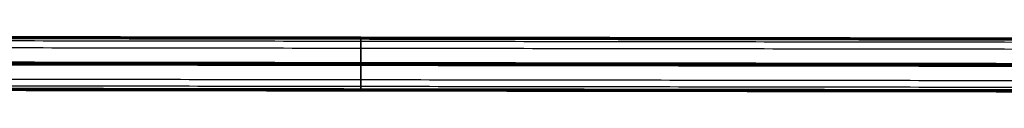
# Model space of a CAD drawing. Header units: millimetres. Extents: x -809 to 684, y -15 to 16.
# Tile 190 of 256: x -186 to 351, y -15 to 16. Entities that reach past the tile are written whole.
import ezdxf

# ---------------------------------------------------------------- set-up
doc = ezdxf.new("R2010")
doc.units = ezdxf.units.MM
doc.layers.add('LUZ', color=7, linetype='Continuous')

msp = doc.modelspace()

# ---------------------------------------------------------------- linework, layer by layer
at = {"layer": 'LUZ'}
for p, q in [((-342.65, 15.24, 24.07), (342.6, 14.53, 24.48)), ((-342.65, 15.24, 9.07), (342.6, 14.53, 8.66)), ((-171.34, 14.33, 25.23), (171.29, 14.33, 25.23)), ((171.29, 14.33, 7.91), (-171.34, 14.33, 7.91)), ((-0.03, 14.76, 24.07), (-0.03, 15, 24.48)), ((-0.03, 15, 8.66), (-0.03, 14.76, 9.07)), ((-0.03, 14.09, 25.23), (-0.03, 14.57, 25.23)), ((-0.03, 14.09, 7.91), (-0.03, 14.57, 7.91)), ((-342.63, 1.34), (342.62, 0.63, 0.41)), ((-342.63, 1.34, 33.14), (342.62, 0.63, 32.73)), ((-342.62, 0.24, 0.41), (342.63, -0.47)), ((-342.62, 0.24, 32.73), (342.63, -0.47, 33.14)), ((0, 0.87), (0, 1.1, 0.41)), ((0, 1.1, 32.73), (0, 0.87, 33.14)), ((0, -0.24, 0.41), (0, 0)), ((0, 0, 33.14), (0, -0.24, 32.73)), ((-342.6, -13.66, 8.66), (342.65, -14.37, 9.07)), ((-342.6, -13.66, 24.48), (342.65, -14.37, 24.07)), ((171.34, -13.46, 7.91), (-171.29, -13.46, 7.91)), ((-171.29, -13.46, 25.23), (171.34, -13.46, 25.23)), ((0.02, -13.7, 7.91), (0.02, -13.23, 7.91)), ((0.02, -13.7, 25.23), (0.02, -13.23, 25.23)), ((0.03, -13.9, 9.07), (0.03, -14.13, 8.66)), ((0.03, -14.13, 24.48), (0.03, -13.9, 24.07))]:
    msp.add_line(p, q, dxfattribs=at)
for points in [[(-600, 15.9, 8.41), (599.95, 14.24, 8.41)], [(-600, 15.9, 24.73), (599.95, 14.24, 24.73)], [(599.95, 14.17, 24.48), (-600, 15.83, 24.48)], [(599.95, 14.17, 8.66), (-600, 15.83, 8.66)], [(-600, 15.59, 24.07), (599.95, 13.93, 24.07)], [(-600, 15.59, 9.07), (599.95, 13.93, 9.07)], [(599.95, 13.74, 7.91), (-600, 15.4, 7.91)], [(599.95, 13.74, 25.23), (-600, 15.4, 25.23)], [(-600, 15.4, 7.91), (-1.6, 14.57, 7.91)], [(599.95, 13.26, 7.91), (-600, 14.92, 7.91)], [(-600, 14.92, 25.23), (599.95, 13.26, 25.23)], [(599.95, 11.92, 16.57), (-600, 13.58, 16.57)], [(599.95, 13.26, 25.23), (-126.34, 14.27, 25.23)], [(599.96, 8.1, 16.57), (-599.99, 9.76, 16.57)], [(-599.98, 1.93, 0.41), (599.98, 0.27, 0.41)], [(599.98, 0.27, 32.73), (-599.98, 1.93, 32.73)], [(-599.98, 1.7, 33.14), (599.98, 0.04, 33.14)], [(599.98, 0.04), (-599.98, 1.7)], [(-599.98, 1.26, 8.07), (599.98, -0.4, 8.07)], [(-599.98, 1.26, 25.07), (599.98, -0.4, 25.07)], [(-599.98, 1.26, 33.39), (599.98, -0.4, 33.39)], [(-599.98, 1.26, -0.25), (599.98, -0.4, -0.25)], [(599.98, -0.83, 33.14), (-599.98, 0.83, 33.14)], [(-599.98, 0.83), (599.98, -0.83)], [(599.98, -1.07, 0.41), (-599.98, 0.59, 0.41)], [(-599.98, 0.59, 32.73), (599.98, -1.07, 32.73)], [(-599.96, -7.24, 16.57), (599.99, -8.9, 16.57)], [(600, -12.72, 16.57), (-599.96, -11.06, 16.57)], [(-599.95, -12.4, 7.91), (600, -14.06, 7.91)], [(600, -14.06, 25.23), (-599.95, -12.4, 25.23)], [(-599.95, -12.87, 25.23), (600, -14.53, 25.23)], [(600, -14.53, 7.91), (-599.95, -12.87, 7.91)], [(-599.95, -12.87, 25.23), (600, -14.53, 25.23)], [(600, -14.73, 9.07), (-599.95, -13.07, 9.07)], [(-599.95, -13.07, 24.07), (600, -14.73, 24.07)], [(600, -14.96, 24.48), (-599.95, -13.3, 24.48)], [(-599.95, -13.3, 8.66), (600, -14.96, 8.66)], [(-599.95, -13.37, 24.73), (600, -15.03, 24.73)], [(-599.95, -13.37, 8.41), (600, -15.03, 8.41)]]:
    msp.add_open_spline(points, degree=1, dxfattribs=at)
for points, weights in [([(-0.03, 14.57, 7.91), (-0.03, 15.07, 7.91), (-0.03, 15.07, 8.41)], [1, 0.707106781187, 1]), ([(-0.03, 15, 24.48), (-0.03, 15.07, 24.6), (-0.03, 15.07, 24.73)], [0.868347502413, 0.900099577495, 1]), ([(-0.03, 15.07, 24.73), (-0.03, 15.07, 25.23), (-0.03, 14.57, 25.23)], [1, 0.707106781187, 1]), ([(-0.03, 15.07, 8.41), (-0.03, 15.07, 8.54), (-0.03, 15, 8.66)], [1, 0.900099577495, 0.868347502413]), ([(-0.02, 12.75, 16.57), (-0.02, 12.75, 20.59), (-0.03, 14.76, 24.07)], [1, 0.900099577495, 0.868347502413]), ([(-0.03, 14.76, 9.07), (-0.02, 12.75, 12.55), (-0.02, 12.75, 16.57)], [0.868347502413, 0.900099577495, 1]), ([(0, 1.1, 0.41), (-0.01, 5.43, 7.91), (-0.03, 14.09, 7.91)], [0.868347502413, 0.807007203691, 1]), ([(-0.03, 14.09, 25.23), (-0.01, 5.43, 25.23), (0, 1.1, 32.73)], [1, 0.807007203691, 0.868347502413]), ([(0.02, -13.23, 7.91), (0.01, -4.57, 7.91), (0, -0.24, 0.41)], [1, 0.807007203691, 0.868347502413]), ([(0, -0.24, 32.73), (0.01, -4.57, 25.23), (0.02, -13.23, 25.23)], [0.868347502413, 0.807007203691, 1])]:
    msp.add_rational_spline(points, weights, degree=2, dxfattribs=at)
for points, weights, knots in [([(0.01, -8.07, 16.57), (0.01, -8.07, 8.07), (0, 0.43, 8.07), (-0.02, 8.93, 8.07), (-0.02, 8.93, 16.57)], [1, 0.707106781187, 1, 0.707106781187, 1], [1.570796, 1.570796, 1.570796, 3.141593, 3.141593, 4.712389, 4.712389, 4.712389]), ([(-0.02, 8.93, 16.57), (-0.02, 8.93, 25.07), (0, 0.43, 25.07), (0.01, -8.07, 25.07), (0.01, -8.07, 16.57)], [1, 0.707106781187, 1, 0.707106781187, 1], [1.570796, 1.570796, 1.570796, 3.141593, 3.141593, 4.712389, 4.712389, 4.712389]), ([(0, 0.87, 33.14), (0, 0.72, 33.39), (0, 0.43, 33.39), (0, 0.14, 33.39), (0, 0, 33.14)], [0.868347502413, 0.807007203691, 1, 0.807007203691, 0.868347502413], [0.535769, 0.535769, 0.535769, 1.570796, 1.570796, 2.605823, 2.605823, 2.605823]), ([(0, 0), (0, 0.14, -0.25), (0, 0.43, -0.25), (0, 0.72, -0.25), (0, 0.87)], [0.868347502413, 0.807007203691, 1, 0.807007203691, 0.868347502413], [3.677362, 3.677362, 3.677362, 4.712389, 4.712389, 5.747416, 5.747416, 5.747416]), ([(0.03, -13.9, 24.07), (0.02, -11.89, 20.59), (0.02, -11.89, 16.57), (0.02, -11.89, 12.55), (0.03, -13.9, 9.07)], [0.868347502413, 0.900099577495, 1, 0.900099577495, 0.868347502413], [2.605823, 2.605823, 2.605823, 3.141593, 3.141593, 3.677362, 3.677362, 3.677362]), ([(0.03, -13.7, 25.23), (0.03, -14.2, 25.23), (0.03, -14.2, 24.73), (0.03, -14.2, 24.6), (0.03, -14.13, 24.48)], [1, 0.707106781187, 1, 0.900099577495, 0.868347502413], [1.570796, 1.570796, 1.570796, 3.141593, 3.141593, 3.677362, 3.677362, 3.677362]), ([(0.03, -14.13, 8.66), (0.03, -14.2, 8.54), (0.03, -14.2, 8.41), (0.03, -14.2, 7.91), (0.03, -13.7, 7.91)], [0.868347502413, 0.900099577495, 1, 0.707106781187, 1], [2.605823, 2.605823, 2.605823, 3.141593, 3.141593, 4.712389, 4.712389, 4.712389])]:
    msp.add_rational_spline(points, weights, degree=2, knots=knots, dxfattribs=at)

doc.saveas('drawing.dxf')
